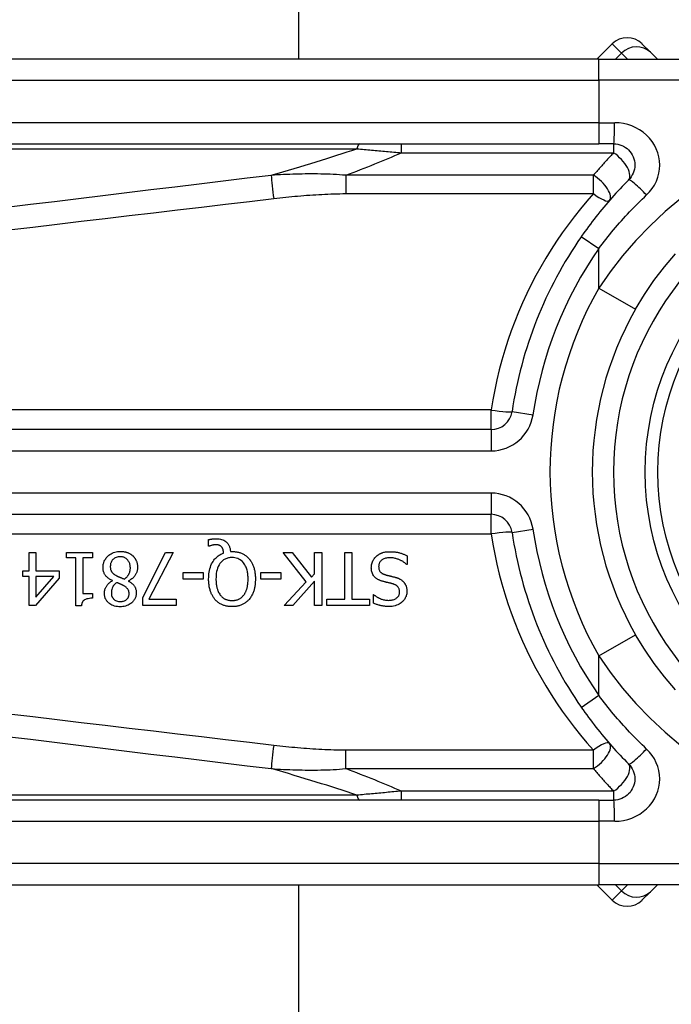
# Model space of a CAD drawing. Header units: inches. Extents: x 0 to 101, y -11 to 66.
# Tile 31 of 118: x 5.724 to 6.47, y 41.174 to 42.301. Entities that reach past the tile are written whole.
import ezdxf

# ---------------------------------------------------------------- set-up
doc = ezdxf.new("R2010")
doc.units = ezdxf.units.IN
doc.header["$LTSCALE"] = 6.067211
doc.header["$MEASUREMENT"] = 0
doc.layers.add('Visible Edges(ANSI)', color=7, linetype='Continuous', lineweight=25)
doc.layers.add('Visible Tangent Edges(ANSI)', color=7, linetype='Continuous', lineweight=25)

msp = doc.modelspace()

# ---------------------------------------------------------------- linework, layer by layer
at = {"layer": 'Visible Edges(ANSI)'}
for p, q in [((6.0433, 46.0102), (6.0433, 42.2561)), ((6.4024, 42.2737), (6.3849, 42.2561)), ((6.4367, 42.2737), (6.4463, 42.264)), ((6.4543, 42.2561), (6.4463, 42.264)), ((6.3872, 42.2561), (5.5578, 42.2561)), ((6.3872, 42.2561), (6.7072, 42.2561)), ((5.5578, 42.1591), (6.3872, 42.1591)), ((6.4042, 42.1591), (6.3872, 42.1591)), ((6.2639, 41.8318), (5.3153, 41.8318)), ((5.3153, 41.7348), (6.2639, 41.7348)), ((5.9401, 41.6985), (5.9401, 41.7058)), ((5.9412, 41.6985), (5.9401, 41.6985)), ((5.7347, 41.691), (5.7425, 41.691)), ((5.7347, 41.6701), (5.7347, 41.691)), ((5.7425, 41.691), (5.7425, 41.6701)), ((5.7776, 41.6848), (5.7776, 41.691)), ((5.7776, 41.691), (5.8072, 41.691)), ((5.7884, 41.6848), (5.7776, 41.6848)), ((5.7884, 41.6301), (5.7884, 41.6848)), ((5.7962, 41.6848), (5.7962, 41.6441)), ((5.8072, 41.6848), (5.7962, 41.6848)), ((5.8072, 41.691), (5.8072, 41.6848)), ((5.8649, 41.6394), (5.8911, 41.691)), ((5.8997, 41.691), (5.872, 41.6375)), ((5.8911, 41.691), (5.8997, 41.691)), ((5.9653, 41.6922), (5.9671, 41.6922)), ((6.0521, 41.6574), (6.0256, 41.691)), ((6.0256, 41.691), (6.036, 41.691)), ((6.036, 41.691), (6.0582, 41.6628)), ((6.0617, 41.691), (6.0698, 41.691)), ((6.0617, 41.6667), (6.0617, 41.691)), ((6.0698, 41.691), (6.0698, 41.6303)), ((6.0962, 41.6375), (6.0962, 41.691)), ((6.0962, 41.691), (6.1043, 41.691)), ((6.1043, 41.691), (6.1043, 41.6375)), ((6.1679, 41.6873), (6.1679, 41.6772)), ((6.1679, 41.6772), (6.1673, 41.6772)), ((5.7275, 41.6636), (5.7275, 41.6701)), ((5.7275, 41.6701), (5.7347, 41.6701)), ((5.7347, 41.6636), (5.7275, 41.6636)), ((5.7347, 41.6303), (5.7347, 41.6636)), ((5.7693, 41.6616), (5.7422, 41.6303)), ((5.7425, 41.6701), (5.7693, 41.6701)), ((5.7425, 41.6636), (5.7425, 41.6399)), ((5.7425, 41.6399), (5.7629, 41.6636)), ((5.7629, 41.6636), (5.7425, 41.6636)), ((5.7693, 41.6701), (5.7693, 41.6616)), ((5.911, 41.6607), (5.911, 41.6681)), ((5.911, 41.6681), (5.9339, 41.6681)), ((5.9339, 41.6607), (5.911, 41.6607)), ((5.9339, 41.6681), (5.9339, 41.6607)), ((6.0003, 41.6607), (6.0003, 41.6681)), ((6.0003, 41.6681), (6.0232, 41.6681)), ((6.0232, 41.6607), (6.0003, 41.6607)), ((6.0232, 41.6681), (6.0232, 41.6607)), ((6.0582, 41.6628), (6.0617, 41.6667)), ((5.8301, 41.6587), (5.8301, 41.6589)), ((5.8486, 41.6586), (5.8486, 41.6583)), ((6.027, 41.6303), (6.0521, 41.6574)), ((6.0617, 41.6582), (6.0369, 41.6303)), ((6.0617, 41.6303), (6.0617, 41.6582)), ((5.7962, 41.6441), (5.8072, 41.6441)), ((5.8072, 41.6441), (5.8072, 41.6386)), ((5.8649, 41.6303), (5.8649, 41.6394)), ((5.872, 41.6375), (5.9033, 41.6375)), ((5.9033, 41.6375), (5.9033, 41.6303)), ((6.0759, 41.6303), (6.0759, 41.6375)), ((6.0759, 41.6375), (6.0962, 41.6375)), ((6.1043, 41.6375), (6.1246, 41.6375)), ((6.1246, 41.6375), (6.1246, 41.6303)), ((6.129, 41.6332), (6.129, 41.6428)), ((6.129, 41.6428), (6.1296, 41.6428)), ((5.7422, 41.6303), (5.7347, 41.6303)), ((5.7947, 41.6301), (5.7884, 41.6301)), ((5.9033, 41.6303), (5.8649, 41.6303)), ((6.0369, 41.6303), (6.027, 41.6303)), ((6.0698, 41.6303), (6.0617, 41.6303)), ((6.1246, 41.6303), (6.0759, 41.6303)), ((6.3872, 41.4075), (5.5578, 41.4075)), ((6.3872, 41.4075), (6.4042, 41.4075)), ((5.5578, 41.3105), (6.3872, 41.3105)), ((6.0433, 41.3105), (6.0433, 28.3336)), ((6.3849, 41.3105), (6.4024, 41.293)), ((6.7072, 41.3105), (6.3872, 41.3105)), ((6.4463, 41.3026), (6.4543, 41.3105)), ((6.4463, 41.3026), (6.4367, 41.293))]:
    msp.add_line(p, q, dxfattribs=at)
at = {"layer": 'Visible Edges(ANSI)', "flags": 128}
for points in [[(6.4042, 42.1591), (6.4066, 42.159), (6.409, 42.1587), (6.4113, 42.1581), (6.4135, 42.1573), (6.4156, 42.1563), (6.4177, 42.1551), (6.4196, 42.1537), (6.4214, 42.1521), (6.4229, 42.1503), (6.4244, 42.1484), (6.4256, 42.1464), (6.4266, 42.1442), (6.4274, 42.142), (6.428, 42.1396), (6.4284, 42.1373), (6.4285, 42.1349), (6.4284, 42.1325), (6.428, 42.1302), (6.4274, 42.1279), (6.4266, 42.1256), (6.4256, 42.1235), (6.4244, 42.1214), (6.423, 42.1195), (6.4214, 42.1177)], [(6.4214, 42.1177), (6.4189, 42.1153), (6.4165, 42.1128), (6.414, 42.1102), (6.4116, 42.1077), (6.4092, 42.1051), (6.4068, 42.1025), (6.4044, 42.0999), (6.4021, 42.0973), (6.3998, 42.0947), (6.3975, 42.092), (6.3952, 42.0893), (6.3929, 42.0866), (6.3906, 42.0839), (6.3884, 42.0812), (6.3862, 42.0784), (6.384, 42.0757), (6.3818, 42.0729), (6.3797, 42.0701), (6.3776, 42.0673), (6.3754, 42.0644), (6.3734, 42.0616), (6.3713, 42.0587), (6.3693, 42.0559), (6.3672, 42.053)], [(6.4293, 41.9697), (6.4394, 41.9864), (6.4504, 42.0027), (6.4623, 42.0183), (6.4749, 42.0332)], [(5.9401, 41.7058), (5.9405, 41.7059), (5.9409, 41.706), (5.9413, 41.7061), (5.9417, 41.7061), (5.9421, 41.7062), (5.9425, 41.7063), (5.9429, 41.7064), (5.9433, 41.7064), (5.9437, 41.7065), (5.9441, 41.7065), (5.9445, 41.7066), (5.9449, 41.7066), (5.9453, 41.7067), (5.9457, 41.7067), (5.9461, 41.7068), (5.9464, 41.7068), (5.9468, 41.7068), (5.9472, 41.7068), (5.9476, 41.7069), (5.948, 41.7069), (5.9484, 41.7069), (5.9488, 41.7069), (5.9492, 41.7069), (5.9496, 41.7069)], [(5.9496, 41.7069), (5.951, 41.7069), (5.9524, 41.7067), (5.9538, 41.7065), (5.9552, 41.7061), (5.9566, 41.7057), (5.9578, 41.7051), (5.9589, 41.7045), (5.9598, 41.7038), (5.9606, 41.7032), (5.9612, 41.7026), (5.9617, 41.702), (5.9623, 41.7014), (5.9627, 41.7007), (5.9631, 41.7), (5.9635, 41.6993), (5.9639, 41.6986), (5.9642, 41.6978), (5.9644, 41.6971), (5.9647, 41.6963), (5.9649, 41.6955), (5.965, 41.6947), (5.9651, 41.6939), (5.9652, 41.693), (5.9653, 41.6922)], [(5.9482, 41.6999), (5.948, 41.6999), (5.9478, 41.6999), (5.9476, 41.6999), (5.9474, 41.6999), (5.9472, 41.6998), (5.947, 41.6998), (5.9468, 41.6998), (5.9465, 41.6998), (5.9463, 41.6997), (5.9461, 41.6997), (5.9459, 41.6997), (5.9457, 41.6996), (5.9455, 41.6996), (5.9453, 41.6996), (5.9451, 41.6995), (5.9449, 41.6995), (5.9446, 41.6994), (5.9444, 41.6994), (5.9442, 41.6993), (5.9437, 41.6992), (5.9431, 41.6991), (5.9425, 41.6989), (5.9418, 41.6987), (5.9412, 41.6985)], [(5.9552, 41.6974), (5.955, 41.6976), (5.9548, 41.6978), (5.9546, 41.698), (5.9544, 41.6982), (5.9542, 41.6984), (5.954, 41.6986), (5.9537, 41.6987), (5.9535, 41.6989), (5.9532, 41.699), (5.953, 41.6991), (5.9527, 41.6992), (5.9524, 41.6993), (5.9522, 41.6994), (5.9519, 41.6995), (5.9515, 41.6996), (5.9512, 41.6997), (5.9508, 41.6997), (5.9505, 41.6998), (5.9501, 41.6998), (5.9497, 41.6998), (5.9493, 41.6999), (5.949, 41.6999), (5.9486, 41.6999), (5.9482, 41.6999)], [(5.9575, 41.6905), (5.9575, 41.6908), (5.9575, 41.691), (5.9574, 41.6913), (5.9574, 41.6915), (5.9574, 41.6918), (5.9573, 41.692), (5.9573, 41.6923), (5.9572, 41.6925), (5.9572, 41.6928), (5.9571, 41.693), (5.9571, 41.6933), (5.957, 41.6935), (5.957, 41.6938), (5.9569, 41.694), (5.9568, 41.6943), (5.9568, 41.6945), (5.9567, 41.6948), (5.9566, 41.6951), (5.9564, 41.6955), (5.9562, 41.6959), (5.956, 41.6963), (5.9558, 41.6967), (5.9555, 41.6971), (5.9552, 41.6974)], [(5.8194, 41.6741), (5.8194, 41.6751), (5.8195, 41.6762), (5.8196, 41.6772), (5.8198, 41.6783), (5.8201, 41.6793), (5.8204, 41.6803), (5.8208, 41.6813), (5.8213, 41.6822), (5.8218, 41.6832), (5.8224, 41.684), (5.823, 41.6849), (5.8237, 41.6857), (5.8244, 41.6865), (5.8253, 41.6873), (5.8262, 41.6881), (5.8273, 41.6889), (5.8285, 41.6896), (5.8298, 41.6904), (5.8313, 41.691), (5.8328, 41.6915), (5.8344, 41.6919), (5.8359, 41.6921), (5.8375, 41.6923), (5.8391, 41.6923)], [(5.839, 41.6863), (5.8379, 41.6862), (5.8367, 41.6861), (5.8355, 41.6859), (5.8344, 41.6855), (5.8334, 41.685), (5.8325, 41.6845), (5.8317, 41.684), (5.8312, 41.6835), (5.8307, 41.6831), (5.8303, 41.6826), (5.8299, 41.6822), (5.8296, 41.6817), (5.8293, 41.6812), (5.829, 41.6807), (5.8287, 41.6801), (5.8285, 41.6796), (5.8283, 41.679), (5.8281, 41.6784), (5.828, 41.6778), (5.8279, 41.6772), (5.8278, 41.6766), (5.8278, 41.676), (5.8277, 41.6754), (5.8277, 41.6748)], [(5.8507, 41.6736), (5.8506, 41.6746), (5.8506, 41.6755), (5.8504, 41.6765), (5.8502, 41.6774), (5.8499, 41.6784), (5.8496, 41.6793), (5.8492, 41.6801), (5.8487, 41.6809), (5.8483, 41.6816), (5.8478, 41.6822), (5.8473, 41.6828), (5.8468, 41.6833), (5.8462, 41.6838), (5.8457, 41.6842), (5.8451, 41.6846), (5.8445, 41.685), (5.8439, 41.6853), (5.8432, 41.6856), (5.8425, 41.6858), (5.8418, 41.686), (5.8412, 41.6861), (5.8405, 41.6862), (5.8397, 41.6863), (5.839, 41.6863)], [(5.8391, 41.6923), (5.8397, 41.6923), (5.8402, 41.6923), (5.8408, 41.6923), (5.8413, 41.6922), (5.8418, 41.6922), (5.8424, 41.6921), (5.8429, 41.6921), (5.8434, 41.692), (5.844, 41.6919), (5.8445, 41.6918), (5.845, 41.6917), (5.8455, 41.6915), (5.8461, 41.6914), (5.8466, 41.6912), (5.8471, 41.6911), (5.8476, 41.6909), (5.8482, 41.6906), (5.8489, 41.6903), (5.8497, 41.69), (5.8505, 41.6895), (5.8513, 41.689), (5.8522, 41.6884), (5.8529, 41.6878), (5.8537, 41.6871)], [(5.8537, 41.6871), (5.854, 41.6868), (5.8543, 41.6865), (5.8546, 41.6861), (5.8549, 41.6858), (5.8552, 41.6854), (5.8555, 41.6851), (5.8557, 41.6847), (5.856, 41.6843), (5.8562, 41.684), (5.8565, 41.6836), (5.8567, 41.6832), (5.8569, 41.6828), (5.8571, 41.6824), (5.8573, 41.682), (5.8575, 41.6815), (5.8577, 41.681), (5.8579, 41.6804), (5.8581, 41.6796), (5.8583, 41.6788), (5.8585, 41.6779), (5.8587, 41.677), (5.8588, 41.6761), (5.8589, 41.6751), (5.8589, 41.6742)], [(5.9403, 41.6607), (5.9404, 41.6627), (5.9405, 41.6647), (5.9406, 41.6666), (5.9409, 41.6686), (5.9413, 41.6706), (5.9417, 41.6725), (5.9423, 41.6744), (5.943, 41.6762), (5.9437, 41.678), (5.9446, 41.6795), (5.9454, 41.6809), (5.9462, 41.6822), (5.9471, 41.6833), (5.9479, 41.6843), (5.9488, 41.6851), (5.9496, 41.6859), (5.9505, 41.6866), (5.9514, 41.6874), (5.9523, 41.688), (5.9533, 41.6886), (5.9543, 41.6892), (5.9554, 41.6897), (5.9564, 41.6901), (5.9575, 41.6905)], [(5.9671, 41.6854), (5.9661, 41.6853), (5.965, 41.6853), (5.964, 41.6851), (5.963, 41.6849), (5.962, 41.6847), (5.961, 41.6844), (5.9601, 41.684), (5.9591, 41.6836), (5.9582, 41.6831), (5.9574, 41.6825), (5.9566, 41.6819), (5.9558, 41.6812), (5.955, 41.6805), (5.9542, 41.6796), (5.9533, 41.6784), (5.9523, 41.677), (5.9514, 41.6752), (5.9506, 41.6733), (5.95, 41.6712), (5.9495, 41.6692), (5.9491, 41.6671), (5.9489, 41.665), (5.9488, 41.6628), (5.9487, 41.6607)], [(5.9671, 41.6922), (5.9681, 41.6922), (5.969, 41.6922), (5.9699, 41.6921), (5.9708, 41.692), (5.9717, 41.6919), (5.9726, 41.6918), (5.9735, 41.6916), (5.9744, 41.6914), (5.9752, 41.6912), (5.9761, 41.6909), (5.977, 41.6906), (5.9778, 41.6903), (5.9787, 41.6899), (5.9795, 41.6896), (5.9803, 41.6891), (5.9811, 41.6887), (5.9819, 41.6882), (5.9826, 41.6877), (5.9834, 41.6871), (5.9841, 41.6865), (5.9848, 41.6859), (5.9854, 41.6853), (5.9861, 41.6847), (5.9867, 41.684)], [(5.9855, 41.6607), (5.9855, 41.6619), (5.9855, 41.6632), (5.9854, 41.6645), (5.9853, 41.6657), (5.9851, 41.667), (5.9849, 41.6683), (5.9847, 41.6695), (5.9844, 41.6708), (5.9841, 41.672), (5.9837, 41.6732), (5.9832, 41.6744), (5.9826, 41.6756), (5.9819, 41.6769), (5.9811, 41.6782), (5.9802, 41.6794), (5.9791, 41.6806), (5.9778, 41.6817), (5.9765, 41.6827), (5.9751, 41.6835), (5.9736, 41.6842), (5.972, 41.6847), (5.9704, 41.6851), (5.9688, 41.6853), (5.9671, 41.6854)], [(5.9867, 41.684), (5.9873, 41.6832), (5.9879, 41.6825), (5.9884, 41.6817), (5.9889, 41.6809), (5.9894, 41.6801), (5.9899, 41.6793), (5.9903, 41.6784), (5.9907, 41.6776), (5.9911, 41.6767), (5.9914, 41.6758), (5.9918, 41.6749), (5.9921, 41.674), (5.9924, 41.673), (5.9926, 41.672), (5.9929, 41.671), (5.9931, 41.67), (5.9933, 41.6689), (5.9934, 41.6679), (5.9936, 41.6667), (5.9937, 41.6656), (5.9938, 41.6644), (5.9939, 41.6632), (5.9939, 41.662), (5.9939, 41.6607)], [(6.1266, 41.6737), (6.1267, 41.6743), (6.1267, 41.6749), (6.1267, 41.6755), (6.1268, 41.6761), (6.1269, 41.6766), (6.127, 41.6772), (6.1271, 41.6778), (6.1273, 41.6784), (6.1275, 41.679), (6.1277, 41.6795), (6.1279, 41.6801), (6.1281, 41.6807), (6.1283, 41.6812), (6.1286, 41.6818), (6.1289, 41.6823), (6.1292, 41.6828), (6.1295, 41.6833), (6.1298, 41.6838), (6.1302, 41.6843), (6.1305, 41.6848), (6.1309, 41.6852), (6.1313, 41.6857), (6.1317, 41.6861), (6.1322, 41.6865)], [(6.1322, 41.6865), (6.1325, 41.6869), (6.1329, 41.6872), (6.1333, 41.6875), (6.1337, 41.6878), (6.1341, 41.6881), (6.1345, 41.6884), (6.1349, 41.6886), (6.1353, 41.6889), (6.1357, 41.6891), (6.1361, 41.6894), (6.1365, 41.6896), (6.137, 41.6898), (6.1374, 41.6901), (6.1379, 41.6903), (6.1383, 41.6904), (6.1388, 41.6906), (6.1393, 41.6908), (6.14, 41.6911), (6.1409, 41.6913), (6.1419, 41.6915), (6.1431, 41.6917), (6.1445, 41.6919), (6.1462, 41.692), (6.148, 41.692)], [(6.1486, 41.6851), (6.1475, 41.685), (6.1463, 41.685), (6.1452, 41.6849), (6.1441, 41.6847), (6.143, 41.6845), (6.142, 41.6841), (6.141, 41.6838), (6.1401, 41.6834), (6.1394, 41.6829), (6.1388, 41.6825), (6.1382, 41.6821), (6.1378, 41.6817), (6.1373, 41.6812), (6.1369, 41.6807), (6.1366, 41.6802), (6.1362, 41.6797), (6.136, 41.6792), (6.1357, 41.6786), (6.1355, 41.678), (6.1353, 41.6774), (6.1352, 41.6768), (6.1351, 41.6762), (6.1351, 41.6756), (6.135, 41.6749)], [(6.148, 41.692), (6.1488, 41.692), (6.1497, 41.692), (6.1505, 41.692), (6.1514, 41.6919), (6.1523, 41.6919), (6.1532, 41.6918), (6.154, 41.6917), (6.1549, 41.6916), (6.1558, 41.6914), (6.1566, 41.6913), (6.1575, 41.6911), (6.1583, 41.6909), (6.1591, 41.6907), (6.16, 41.6904), (6.1608, 41.6902), (6.1616, 41.6899), (6.1624, 41.6896), (6.1632, 41.6893), (6.164, 41.689), (6.1648, 41.6887), (6.1655, 41.6884), (6.1663, 41.688), (6.1671, 41.6877), (6.1679, 41.6873)], [(6.1673, 41.6772), (6.1667, 41.6777), (6.1661, 41.6782), (6.1655, 41.6787), (6.1649, 41.6792), (6.1643, 41.6797), (6.1636, 41.6801), (6.163, 41.6806), (6.1623, 41.681), (6.1616, 41.6814), (6.161, 41.6817), (6.1603, 41.6821), (6.1596, 41.6824), (6.1588, 41.6827), (6.1581, 41.6831), (6.1573, 41.6834), (6.1565, 41.6836), (6.1557, 41.6839), (6.1548, 41.6842), (6.1538, 41.6844), (6.1528, 41.6846), (6.1518, 41.6848), (6.1508, 41.6849), (6.1497, 41.685), (6.1486, 41.6851)], [(5.8301, 41.6589), (5.8293, 41.6593), (5.8284, 41.6598), (5.8276, 41.6602), (5.8268, 41.6607), (5.826, 41.6613), (5.8252, 41.6618), (5.8245, 41.6624), (5.8238, 41.6631), (5.8231, 41.6637), (5.8225, 41.6644), (5.822, 41.6651), (5.8215, 41.6658), (5.8211, 41.6664), (5.8208, 41.6671), (5.8205, 41.6678), (5.8202, 41.6684), (5.82, 41.6691), (5.8198, 41.6698), (5.8197, 41.6705), (5.8196, 41.6712), (5.8195, 41.6719), (5.8194, 41.6726), (5.8194, 41.6733), (5.8194, 41.6741)], [(5.8277, 41.6748), (5.8277, 41.6742), (5.8278, 41.6735), (5.8278, 41.6729), (5.8279, 41.6722), (5.8281, 41.6716), (5.8283, 41.6709), (5.8285, 41.6703), (5.8287, 41.6698), (5.829, 41.6693), (5.8293, 41.6688), (5.8296, 41.6684), (5.8299, 41.668), (5.8302, 41.6677), (5.8305, 41.6674), (5.8309, 41.667), (5.8313, 41.6667), (5.8317, 41.6664), (5.8321, 41.6661), (5.8326, 41.6658), (5.833, 41.6655), (5.8335, 41.6652), (5.8339, 41.665), (5.8344, 41.6647), (5.8349, 41.6644)], [(5.8437, 41.6606), (5.8442, 41.6609), (5.8446, 41.6613), (5.845, 41.6616), (5.8454, 41.6619), (5.8458, 41.6623), (5.8462, 41.6626), (5.8466, 41.663), (5.8469, 41.6634), (5.8473, 41.6638), (5.8476, 41.6642), (5.8479, 41.6646), (5.8482, 41.665), (5.8485, 41.6655), (5.8488, 41.666), (5.8491, 41.6666), (5.8494, 41.6672), (5.8497, 41.6679), (5.85, 41.6687), (5.8502, 41.6695), (5.8504, 41.6703), (5.8505, 41.6711), (5.8506, 41.6719), (5.8507, 41.6728), (5.8507, 41.6736)], [(5.8589, 41.6742), (5.8589, 41.6735), (5.8588, 41.6729), (5.8588, 41.6722), (5.8587, 41.6716), (5.8586, 41.6709), (5.8584, 41.6703), (5.8583, 41.6697), (5.8581, 41.669), (5.8579, 41.6684), (5.8576, 41.6678), (5.8574, 41.6672), (5.857, 41.6665), (5.8567, 41.6658), (5.8562, 41.6651), (5.8557, 41.6644), (5.8552, 41.6636), (5.8545, 41.6629), (5.8538, 41.6621), (5.853, 41.6614), (5.8522, 41.6608), (5.8513, 41.6602), (5.8505, 41.6596), (5.8495, 41.6591), (5.8486, 41.6586)], [(6.1387, 41.6584), (6.138, 41.6586), (6.1374, 41.6588), (6.1368, 41.6591), (6.1361, 41.6593), (6.1355, 41.6596), (6.1349, 41.6599), (6.1343, 41.6602), (6.1337, 41.6605), (6.1331, 41.6609), (6.1325, 41.6613), (6.132, 41.6617), (6.1314, 41.6621), (6.1308, 41.6627), (6.1302, 41.6633), (6.1296, 41.6641), (6.129, 41.6649), (6.1284, 41.6659), (6.1279, 41.6669), (6.1275, 41.668), (6.1272, 41.6691), (6.1269, 41.6702), (6.1268, 41.6714), (6.1267, 41.6725), (6.1266, 41.6737)], [(6.135, 41.6749), (6.1351, 41.6742), (6.1351, 41.6734), (6.1352, 41.6727), (6.1354, 41.6719), (6.1356, 41.6712), (6.1359, 41.6705), (6.1362, 41.6699), (6.1366, 41.6694), (6.1369, 41.669), (6.1372, 41.6686), (6.1376, 41.6683), (6.1379, 41.668), (6.1382, 41.6677), (6.1386, 41.6675), (6.1389, 41.6672), (6.1393, 41.667), (6.1397, 41.6668), (6.1401, 41.6666), (6.1405, 41.6664), (6.1409, 41.6662), (6.1413, 41.6661), (6.1417, 41.6659), (6.1421, 41.6658), (6.1425, 41.6657)], [(5.8349, 41.6644), (5.835, 41.6643), (5.8352, 41.6642), (5.8354, 41.6641), (5.8357, 41.664), (5.8359, 41.6639), (5.8361, 41.6638), (5.8363, 41.6637), (5.8366, 41.6636), (5.8369, 41.6634), (5.8372, 41.6633), (5.8375, 41.6632), (5.8378, 41.6631), (5.8381, 41.6629), (5.8385, 41.6628), (5.8389, 41.6626), (5.8393, 41.6624), (5.8397, 41.6623), (5.8402, 41.6621), (5.8407, 41.6619), (5.8413, 41.6617), (5.8418, 41.6614), (5.8424, 41.6612), (5.8431, 41.6609), (5.8437, 41.6606)], [(5.9476, 41.6373), (5.947, 41.638), (5.9465, 41.6387), (5.946, 41.6394), (5.9455, 41.6402), (5.945, 41.6409), (5.9446, 41.6417), (5.9442, 41.6425), (5.9438, 41.6433), (5.9434, 41.6441), (5.9431, 41.6449), (5.9428, 41.6457), (5.9425, 41.6466), (5.9422, 41.6475), (5.9419, 41.6484), (5.9416, 41.6494), (5.9414, 41.6505), (5.9411, 41.6516), (5.9409, 41.6527), (5.9408, 41.6539), (5.9406, 41.6551), (5.9405, 41.6564), (5.9404, 41.6578), (5.9403, 41.6592), (5.9403, 41.6607)], [(5.9487, 41.6607), (5.9487, 41.66), (5.9487, 41.6593), (5.9488, 41.6587), (5.9488, 41.658), (5.9488, 41.6573), (5.9489, 41.6566), (5.9489, 41.6559), (5.949, 41.6552), (5.9491, 41.6546), (5.9492, 41.6539), (5.9493, 41.6532), (5.9494, 41.6525), (5.9496, 41.6519), (5.9497, 41.6512), (5.9499, 41.6505), (5.9501, 41.6499), (5.9503, 41.6491), (5.9506, 41.6483), (5.9509, 41.6474), (5.9513, 41.6464), (5.9518, 41.6454), (5.9523, 41.6444), (5.953, 41.6433), (5.9537, 41.6423)], [(5.9806, 41.6423), (5.9809, 41.6428), (5.9813, 41.6433), (5.9816, 41.6438), (5.9819, 41.6444), (5.9822, 41.6449), (5.9825, 41.6455), (5.9828, 41.646), (5.983, 41.6466), (5.9833, 41.6472), (5.9835, 41.6477), (5.9837, 41.6483), (5.9839, 41.6489), (5.9841, 41.6496), (5.9843, 41.6503), (5.9845, 41.651), (5.9847, 41.6519), (5.9848, 41.6527), (5.985, 41.6537), (5.9851, 41.6547), (5.9853, 41.6557), (5.9854, 41.6569), (5.9855, 41.6581), (5.9855, 41.6593), (5.9855, 41.6607)], [(5.9939, 41.6607), (5.9939, 41.6597), (5.9939, 41.6587), (5.9938, 41.6577), (5.9938, 41.6567), (5.9937, 41.6557), (5.9936, 41.6548), (5.9935, 41.6538), (5.9933, 41.6528), (5.9932, 41.6518), (5.993, 41.6508), (5.9928, 41.6499), (5.9925, 41.6489), (5.9923, 41.648), (5.992, 41.647), (5.9916, 41.6461), (5.9913, 41.6451), (5.9909, 41.6441), (5.9904, 41.6432), (5.9899, 41.6422), (5.9894, 41.6412), (5.9888, 41.6402), (5.9881, 41.6392), (5.9874, 41.6383), (5.9866, 41.6373)], [(6.1425, 41.6657), (6.143, 41.6655), (6.1434, 41.6654), (6.1438, 41.6653), (6.1442, 41.6652), (6.1446, 41.6651), (6.1449, 41.665), (6.1453, 41.6649), (6.1456, 41.6648), (6.146, 41.6647), (6.1463, 41.6647), (6.1466, 41.6646), (6.147, 41.6645), (6.1474, 41.6644), (6.1478, 41.6643), (6.1482, 41.6642), (6.1486, 41.6641), (6.1491, 41.664), (6.1496, 41.6639), (6.1501, 41.6637), (6.1507, 41.6636), (6.1513, 41.6634), (6.152, 41.6633), (6.1527, 41.6631), (6.1535, 41.6629)], [(6.1535, 41.6629), (6.1538, 41.6628), (6.1542, 41.6627), (6.1545, 41.6626), (6.1549, 41.6625), (6.1552, 41.6624), (6.1556, 41.6623), (6.1559, 41.6621), (6.1563, 41.662), (6.1566, 41.6619), (6.157, 41.6618), (6.1573, 41.6616), (6.1577, 41.6615), (6.158, 41.6613), (6.1583, 41.6612), (6.1587, 41.661), (6.159, 41.6609), (6.1593, 41.6607), (6.1598, 41.6605), (6.1603, 41.6602), (6.1608, 41.6598), (6.1615, 41.6594), (6.1621, 41.6588), (6.1628, 41.6582), (6.1635, 41.6575)], [(5.8209, 41.6444), (5.8209, 41.6449), (5.821, 41.6455), (5.821, 41.646), (5.8211, 41.6466), (5.8212, 41.6471), (5.8213, 41.6477), (5.8214, 41.6482), (5.8216, 41.6487), (5.8218, 41.6493), (5.822, 41.6498), (5.8222, 41.6503), (5.8225, 41.6509), (5.8228, 41.6516), (5.8232, 41.6523), (5.8236, 41.653), (5.8241, 41.6537), (5.8247, 41.6545), (5.8254, 41.6552), (5.8261, 41.6559), (5.8268, 41.6565), (5.8276, 41.6571), (5.8284, 41.6577), (5.8293, 41.6582), (5.8301, 41.6587)], [(5.8349, 41.6566), (5.8346, 41.6564), (5.8344, 41.6562), (5.8341, 41.656), (5.8338, 41.6557), (5.8335, 41.6555), (5.8333, 41.6552), (5.833, 41.655), (5.8327, 41.6547), (5.8325, 41.6545), (5.8323, 41.6542), (5.832, 41.654), (5.8318, 41.6537), (5.8316, 41.6534), (5.8313, 41.6531), (5.8311, 41.6528), (5.8309, 41.6525), (5.8307, 41.6522), (5.8305, 41.6518), (5.8301, 41.6511), (5.8297, 41.6501), (5.8294, 41.6488), (5.8291, 41.6474), (5.8289, 41.6459), (5.8289, 41.6445)], [(5.8435, 41.6528), (5.8433, 41.6529), (5.8431, 41.653), (5.8429, 41.6532), (5.8426, 41.6533), (5.8424, 41.6534), (5.8421, 41.6536), (5.8418, 41.6537), (5.8414, 41.6539), (5.8411, 41.654), (5.8407, 41.6542), (5.8404, 41.6544), (5.84, 41.6546), (5.8396, 41.6548), (5.8392, 41.6549), (5.8388, 41.6551), (5.8384, 41.6553), (5.8379, 41.6555), (5.8375, 41.6557), (5.8371, 41.6558), (5.8366, 41.656), (5.8362, 41.6562), (5.8358, 41.6563), (5.8353, 41.6565), (5.8349, 41.6566)], [(5.8493, 41.644), (5.8492, 41.6443), (5.8492, 41.6446), (5.8492, 41.645), (5.8492, 41.6453), (5.8491, 41.6456), (5.8491, 41.6459), (5.849, 41.6462), (5.8489, 41.6465), (5.8489, 41.6468), (5.8488, 41.6472), (5.8487, 41.6475), (5.8485, 41.6478), (5.8484, 41.6481), (5.8482, 41.6485), (5.8479, 41.6489), (5.8476, 41.6493), (5.8472, 41.6498), (5.8468, 41.6503), (5.8463, 41.6508), (5.8458, 41.6513), (5.8452, 41.6517), (5.8446, 41.6521), (5.844, 41.6525), (5.8435, 41.6528)], [(5.8486, 41.6583), (5.8491, 41.658), (5.8496, 41.6577), (5.8501, 41.6574), (5.8506, 41.6571), (5.8511, 41.6567), (5.8516, 41.6563), (5.8521, 41.656), (5.8525, 41.6556), (5.853, 41.6552), (5.8534, 41.6548), (5.8538, 41.6543), (5.8542, 41.6539), (5.8546, 41.6535), (5.855, 41.653), (5.8554, 41.6525), (5.8557, 41.6519), (5.8561, 41.6512), (5.8564, 41.6504), (5.8567, 41.6496), (5.857, 41.6487), (5.8572, 41.6478), (5.8573, 41.6468), (5.8574, 41.6459), (5.8574, 41.6449)], [(6.1511, 41.6552), (6.1505, 41.6553), (6.15, 41.6555), (6.1494, 41.6556), (6.1489, 41.6558), (6.1483, 41.6559), (6.1478, 41.656), (6.1473, 41.6562), (6.1467, 41.6563), (6.1462, 41.6564), (6.1457, 41.6566), (6.1451, 41.6567), (6.1446, 41.6568), (6.1441, 41.6569), (6.1436, 41.6571), (6.1431, 41.6572), (6.1426, 41.6573), (6.1421, 41.6575), (6.1416, 41.6576), (6.1411, 41.6577), (6.1406, 41.6578), (6.1401, 41.658), (6.1396, 41.6581), (6.1392, 41.6582), (6.1387, 41.6584)], [(6.159, 41.6458), (6.159, 41.6465), (6.1589, 41.6472), (6.1588, 41.648), (6.1587, 41.6487), (6.1585, 41.6494), (6.1582, 41.65), (6.1579, 41.6506), (6.1575, 41.6512), (6.1572, 41.6516), (6.1569, 41.652), (6.1565, 41.6523), (6.1562, 41.6527), (6.1558, 41.653), (6.1554, 41.6533), (6.155, 41.6535), (6.1546, 41.6538), (6.1542, 41.654), (6.1538, 41.6542), (6.1534, 41.6544), (6.1529, 41.6546), (6.1525, 41.6548), (6.152, 41.6549), (6.1516, 41.6551), (6.1511, 41.6552)], [(6.1635, 41.6575), (6.1637, 41.6573), (6.164, 41.657), (6.1642, 41.6567), (6.1644, 41.6564), (6.1646, 41.6561), (6.1649, 41.6558), (6.1651, 41.6555), (6.1652, 41.6552), (6.1654, 41.6549), (6.1656, 41.6546), (6.1658, 41.6542), (6.1659, 41.6539), (6.1661, 41.6536), (6.1662, 41.6532), (6.1664, 41.6529), (6.1665, 41.6525), (6.1667, 41.6521), (6.1668, 41.6515), (6.167, 41.6509), (6.1671, 41.6502), (6.1672, 41.6495), (6.1673, 41.6486), (6.1674, 41.6476), (6.1674, 41.6466)], [(5.8072, 41.6386), (5.8055, 41.6386), (5.8038, 41.6384), (5.8022, 41.6382), (5.8007, 41.6379), (5.7993, 41.6374), (5.7983, 41.637), (5.7976, 41.6365), (5.7972, 41.6362), (5.7969, 41.636), (5.7966, 41.6356), (5.7964, 41.6353), (5.7961, 41.635), (5.7959, 41.6346), (5.7957, 41.6342), (5.7955, 41.6339), (5.7954, 41.6335), (5.7952, 41.6331), (5.7951, 41.6327), (5.795, 41.6322), (5.7949, 41.6318), (5.7948, 41.6314), (5.7948, 41.631), (5.7947, 41.6306), (5.7947, 41.6301)], [(5.8391, 41.629), (5.8375, 41.629), (5.8359, 41.6291), (5.8342, 41.6294), (5.8326, 41.6298), (5.8311, 41.6302), (5.8296, 41.6309), (5.8283, 41.6315), (5.8272, 41.6322), (5.8263, 41.6329), (5.8255, 41.6336), (5.8249, 41.6342), (5.8243, 41.6348), (5.8238, 41.6355), (5.8233, 41.6362), (5.8228, 41.6369), (5.8224, 41.6377), (5.822, 41.6385), (5.8217, 41.6393), (5.8215, 41.6401), (5.8213, 41.6409), (5.8211, 41.6418), (5.821, 41.6427), (5.8209, 41.6435), (5.8209, 41.6444)], [(5.8289, 41.6445), (5.8289, 41.644), (5.8289, 41.6435), (5.829, 41.643), (5.829, 41.6426), (5.8291, 41.6421), (5.8292, 41.6416), (5.8294, 41.6412), (5.8296, 41.6407), (5.8298, 41.6403), (5.83, 41.6398), (5.8302, 41.6394), (5.8305, 41.639), (5.8308, 41.6386), (5.8311, 41.6382), (5.8314, 41.6379), (5.8318, 41.6375), (5.8323, 41.6371), (5.8329, 41.6366), (5.8337, 41.6361), (5.8347, 41.6357), (5.8358, 41.6353), (5.8369, 41.6351), (5.838, 41.635), (5.8392, 41.635)], [(5.8574, 41.6449), (5.8574, 41.644), (5.8573, 41.6431), (5.8572, 41.6422), (5.857, 41.6413), (5.8568, 41.6404), (5.8565, 41.6396), (5.8561, 41.6387), (5.8557, 41.6379), (5.8553, 41.6371), (5.8548, 41.6363), (5.8542, 41.6356), (5.8536, 41.6349), (5.853, 41.6342), (5.8522, 41.6335), (5.8514, 41.6328), (5.8504, 41.6321), (5.8492, 41.6314), (5.848, 41.6307), (5.8466, 41.6302), (5.8451, 41.6297), (5.8437, 41.6294), (5.8422, 41.6291), (5.8406, 41.629), (5.8391, 41.629)], [(5.8392, 41.635), (5.8401, 41.635), (5.8411, 41.6351), (5.842, 41.6352), (5.8429, 41.6355), (5.8438, 41.6358), (5.8446, 41.6361), (5.8453, 41.6365), (5.8459, 41.637), (5.8464, 41.6374), (5.8468, 41.6377), (5.8471, 41.6381), (5.8475, 41.6385), (5.8478, 41.6389), (5.848, 41.6393), (5.8483, 41.6397), (5.8485, 41.6401), (5.8487, 41.6406), (5.8488, 41.6411), (5.849, 41.6415), (5.8491, 41.642), (5.8492, 41.6425), (5.8492, 41.643), (5.8492, 41.6435), (5.8493, 41.644)], [(5.9671, 41.6291), (5.9663, 41.6291), (5.9654, 41.6291), (5.9645, 41.6292), (5.9637, 41.6292), (5.9628, 41.6293), (5.962, 41.6295), (5.9611, 41.6296), (5.9603, 41.6298), (5.9595, 41.63), (5.9586, 41.6303), (5.9578, 41.6305), (5.957, 41.6308), (5.9562, 41.6311), (5.9554, 41.6315), (5.9545, 41.6319), (5.9537, 41.6323), (5.9529, 41.6328), (5.9521, 41.6334), (5.9512, 41.6339), (5.9505, 41.6346), (5.9497, 41.6352), (5.949, 41.6359), (5.9483, 41.6366), (5.9476, 41.6373)], [(5.9537, 41.6423), (5.9541, 41.6418), (5.9545, 41.6413), (5.9549, 41.6409), (5.9554, 41.6404), (5.9558, 41.64), (5.9563, 41.6396), (5.9568, 41.6392), (5.9573, 41.6388), (5.9579, 41.6385), (5.9584, 41.6381), (5.959, 41.6378), (5.9596, 41.6376), (5.9602, 41.6373), (5.9608, 41.6371), (5.9614, 41.6369), (5.962, 41.6367), (5.9626, 41.6365), (5.9633, 41.6364), (5.9639, 41.6363), (5.9645, 41.6362), (5.9652, 41.6361), (5.9658, 41.6361), (5.9665, 41.636), (5.9671, 41.636)], [(5.9671, 41.636), (5.9676, 41.636), (5.9682, 41.6361), (5.9687, 41.6361), (5.9693, 41.6361), (5.9698, 41.6362), (5.9704, 41.6363), (5.9709, 41.6364), (5.9714, 41.6365), (5.9719, 41.6366), (5.9725, 41.6367), (5.973, 41.6369), (5.9735, 41.637), (5.974, 41.6372), (5.9745, 41.6375), (5.9751, 41.6377), (5.9757, 41.638), (5.9763, 41.6384), (5.9769, 41.6388), (5.9776, 41.6393), (5.9782, 41.6398), (5.9789, 41.6404), (5.9795, 41.641), (5.98, 41.6417), (5.9806, 41.6423)], [(5.9866, 41.6373), (5.986, 41.6366), (5.9854, 41.636), (5.9848, 41.6354), (5.9841, 41.6348), (5.9834, 41.6342), (5.9827, 41.6337), (5.9819, 41.6332), (5.9812, 41.6327), (5.9804, 41.6322), (5.9796, 41.6318), (5.9788, 41.6314), (5.9779, 41.631), (5.9771, 41.6307), (5.9762, 41.6304), (5.9753, 41.6301), (5.9744, 41.6299), (5.9736, 41.6297), (5.9726, 41.6295), (5.9717, 41.6294), (5.9708, 41.6293), (5.9699, 41.6292), (5.969, 41.6291), (5.9681, 41.6291), (5.9671, 41.6291)], [(6.1296, 41.6428), (6.13, 41.6424), (6.1305, 41.642), (6.131, 41.6417), (6.1315, 41.6413), (6.1319, 41.641), (6.1324, 41.6406), (6.1329, 41.6403), (6.1335, 41.64), (6.134, 41.6397), (6.1345, 41.6394), (6.135, 41.6391), (6.1356, 41.6389), (6.1361, 41.6386), (6.1367, 41.6383), (6.1373, 41.6381), (6.138, 41.6378), (6.1388, 41.6375), (6.1397, 41.6372), (6.1408, 41.6369), (6.1419, 41.6367), (6.143, 41.6365), (6.1442, 41.6363), (6.1453, 41.6363), (6.1465, 41.6362)], [(6.1465, 41.6362), (6.1475, 41.6363), (6.1486, 41.6363), (6.1496, 41.6365), (6.1507, 41.6367), (6.1517, 41.6369), (6.1527, 41.6373), (6.1536, 41.6377), (6.1544, 41.6381), (6.1551, 41.6385), (6.1557, 41.639), (6.1562, 41.6394), (6.1566, 41.6398), (6.157, 41.6402), (6.1573, 41.6406), (6.1577, 41.6411), (6.158, 41.6415), (6.1582, 41.642), (6.1584, 41.6425), (6.1586, 41.643), (6.1588, 41.6436), (6.1589, 41.6441), (6.159, 41.6447), (6.159, 41.6452), (6.159, 41.6458)], [(6.1674, 41.6466), (6.1674, 41.6456), (6.1673, 41.6446), (6.1672, 41.6437), (6.167, 41.6427), (6.1667, 41.6418), (6.1664, 41.6408), (6.166, 41.6399), (6.1656, 41.639), (6.1651, 41.6382), (6.1645, 41.6374), (6.1639, 41.6366), (6.1633, 41.6358), (6.1626, 41.6351), (6.1618, 41.6343), (6.1608, 41.6335), (6.1597, 41.6327), (6.1584, 41.632), (6.157, 41.6312), (6.1554, 41.6306), (6.1538, 41.6301), (6.1521, 41.6297), (6.1504, 41.6294), (6.1487, 41.6293), (6.147, 41.6293)], [(6.147, 41.6293), (6.1463, 41.6293), (6.1456, 41.6293), (6.1449, 41.6293), (6.1442, 41.6293), (6.1435, 41.6294), (6.1428, 41.6294), (6.1421, 41.6295), (6.1415, 41.6296), (6.1408, 41.6297), (6.1401, 41.6298), (6.1394, 41.6299), (6.1387, 41.63), (6.138, 41.6301), (6.1373, 41.6303), (6.1366, 41.6304), (6.1359, 41.6306), (6.1351, 41.6308), (6.1343, 41.6311), (6.1335, 41.6314), (6.1326, 41.6317), (6.1317, 41.632), (6.1308, 41.6323), (6.1299, 41.6327), (6.129, 41.6332)], [(6.4749, 41.5336), (6.4623, 41.5485), (6.4505, 41.5641), (6.4394, 41.5802), (6.4293, 41.5969)], [(6.3672, 41.5136), (6.3693, 41.5108), (6.3713, 41.5079), (6.3734, 41.505), (6.3754, 41.5022), (6.3776, 41.4994), (6.3797, 41.4966), (6.3818, 41.4938), (6.384, 41.491), (6.3862, 41.4882), (6.3884, 41.4855), (6.3906, 41.4827), (6.3929, 41.48), (6.3952, 41.4773), (6.3975, 41.4746), (6.3998, 41.472), (6.4021, 41.4693), (6.4044, 41.4667), (6.4068, 41.4641), (6.4092, 41.4615), (6.4116, 41.4589), (6.414, 41.4564), (6.4165, 41.4539), (6.4189, 41.4514), (6.4214, 41.4489)], [(6.4214, 41.4489), (6.423, 41.4471), (6.4244, 41.4452), (6.4256, 41.4432), (6.4266, 41.441), (6.4274, 41.4388), (6.428, 41.4365), (6.4284, 41.4341), (6.4285, 41.4318), (6.4284, 41.4294), (6.428, 41.427), (6.4274, 41.4247), (6.4266, 41.4225), (6.4256, 41.4203), (6.4244, 41.4183), (6.423, 41.4163), (6.4214, 41.4146), (6.4196, 41.413), (6.4177, 41.4116), (6.4157, 41.4104), (6.4135, 41.4093), (6.4113, 41.4085), (6.409, 41.4079), (6.4066, 41.4076), (6.4042, 41.4075)]]:
    msp.add_lwpolyline(points, dxfattribs=at)
at = {"layer": 'Visible Edges(ANSI)'}
msp.add_circle((6.7556, 41.7833), 0.3152, dxfattribs=at)
for centre, radius, start, end in [((6.4196, 42.2565), 0.0242, 45, 135), ((6.7556, 41.7833), 0.4728, 145.2268, 171.5867), ((6.7556, 41.7833), 0.3758, 150.2679, 209.7321), ((6.2639, 41.856), 0.0242, 270, 351.5867), ((6.2639, 41.7106), 0.0242, 8.4133, 90), ((6.7556, 41.7833), 0.4728, 188.4133, 214.7732), ((6.4196, 41.3101), 0.0242, 225, 315)]:
    msp.add_arc(centre, radius, start, end, dxfattribs=at)
at = {"layer": 'Visible Tangent Edges(ANSI)'}
for p, q in [((6.4131, 42.263), (6.4024, 42.2737)), ((6.4063, 42.2561), (6.4131, 42.263)), ((6.4131, 42.263), (6.42, 42.2561)), ((6.3872, 42.2319), (6.3872, 42.2561)), ((5.5578, 42.2319), (6.3872, 42.2319)), ((6.7286, 42.2319), (6.3872, 42.2319)), ((6.3872, 42.2319), (6.3872, 42.1834)), ((6.3872, 42.1834), (5.5578, 42.1834)), ((6.3872, 42.1834), (6.3872, 42.1591)), ((6.3872, 42.1834), (6.4054, 42.1834)), ((6.161, 42.1591), (6.161, 42.1489)), ((6.4042, 42.1591), (6.4042, 42.1489)), ((5.5549, 42.1535), (6.1101, 42.1535)), ((6.161, 42.1489), (6.4042, 42.1489)), ((6.0974, 42.1231), (6.0974, 42.1021)), ((6.3811, 42.1231), (6.0974, 42.1231)), ((6.3811, 42.1021), (6.3811, 42.1231)), ((6.0974, 42.1021), (6.3811, 42.1021)), ((6.3672, 42.053), (6.3872, 42.0391)), ((6.3872, 41.9938), (6.3872, 42.0391)), ((6.3872, 41.9938), (6.4293, 41.9697)), ((6.2639, 41.8543), (5.3153, 41.8543)), ((6.2639, 41.8318), (6.2639, 41.8543)), ((6.2879, 41.8525), (6.3119, 41.8489)), ((6.2639, 41.8318), (6.2639, 41.8075)), ((5.3153, 41.8075), (6.2639, 41.8075)), ((6.2639, 41.7591), (5.3153, 41.7591)), ((6.2639, 41.7591), (6.2639, 41.7348)), ((6.2639, 41.7123), (6.2639, 41.7348)), ((6.2879, 41.7141), (6.3119, 41.7177)), ((5.3153, 41.7123), (6.2639, 41.7123)), ((6.3872, 41.5729), (6.4293, 41.5969)), ((6.3872, 41.5275), (6.3872, 41.5729)), ((6.3672, 41.5136), (6.3872, 41.5275)), ((6.3811, 41.4645), (6.0974, 41.4645)), ((6.0974, 41.4435), (6.0974, 41.4645)), ((6.3811, 41.4435), (6.3811, 41.4645)), ((6.0974, 41.4435), (6.3811, 41.4435)), ((6.1101, 41.4131), (5.5549, 41.4131)), ((6.161, 41.4178), (6.161, 41.4075)), ((6.4042, 41.4178), (6.161, 41.4178)), ((6.4042, 41.4178), (6.4042, 41.4075)), ((6.3872, 41.4075), (6.3872, 41.3832)), ((5.5578, 41.3832), (6.3872, 41.3832)), ((6.4054, 41.3832), (6.3872, 41.3832)), ((6.3872, 41.3832), (6.3872, 41.3347)), ((6.3872, 41.3347), (5.5578, 41.3347)), ((6.3872, 41.3347), (6.7286, 41.3347)), ((6.3872, 41.3347), (6.3872, 41.3105)), ((6.4131, 41.3036), (6.4063, 41.3105)), ((6.42, 41.3105), (6.4131, 41.3036)), ((6.4024, 41.293), (6.4131, 41.3036))]:
    msp.add_line(p, q, dxfattribs=at)
at = {"layer": 'Visible Tangent Edges(ANSI)', "flags": 128}
for points in [[(6.4419, 42.1006), (6.4453, 42.1041), (6.4484, 42.1079), (6.451, 42.112), (6.4532, 42.1163), (6.4549, 42.1208), (6.4561, 42.1255), (6.4569, 42.1302), (6.4571, 42.1349), (6.4568, 42.1397), (6.4561, 42.1444), (6.4548, 42.149), (6.4531, 42.1535), (6.4509, 42.1578), (6.4483, 42.1619), (6.4453, 42.1657), (6.4419, 42.1692), (6.4381, 42.1724), (6.434, 42.1752), (6.4297, 42.1776), (6.4251, 42.1797), (6.4203, 42.1813), (6.4154, 42.1824), (6.4104, 42.1831), (6.4054, 42.1834)], [(6.1101, 42.1535), (6.1122, 42.1533), (6.1143, 42.1531), (6.1164, 42.1529), (6.1185, 42.1527), (6.1206, 42.1526), (6.1227, 42.1524), (6.1248, 42.1522), (6.127, 42.152), (6.1291, 42.1518), (6.1312, 42.1516), (6.1333, 42.1514), (6.1354, 42.1512), (6.1376, 42.151), (6.1397, 42.1508), (6.1418, 42.1506), (6.144, 42.1505), (6.1461, 42.1503), (6.1482, 42.1501), (6.1503, 42.1499), (6.1525, 42.1497), (6.1546, 42.1495), (6.1567, 42.1493), (6.1589, 42.1491), (6.161, 42.1489)], [(6.4042, 42.1489), (6.4033, 42.1478), (6.4023, 42.1468), (6.4013, 42.1458), (6.4003, 42.1447), (6.3993, 42.1437), (6.3983, 42.1426), (6.3973, 42.1416), (6.3964, 42.1405), (6.3954, 42.1394), (6.3944, 42.1384), (6.3935, 42.1373), (6.3925, 42.1362), (6.3915, 42.1352), (6.3906, 42.1341), (6.3896, 42.133), (6.3887, 42.1319), (6.3877, 42.1308), (6.3868, 42.1298), (6.3858, 42.1287), (6.3849, 42.1276), (6.3839, 42.1265), (6.383, 42.1254), (6.3821, 42.1243), (6.3811, 42.1231)], [(6.0121, 42.123), (5.9845, 42.1197), (5.9569, 42.1164), (5.9293, 42.1131), (5.9017, 42.1097), (5.8742, 42.1064), (5.8466, 42.103), (5.819, 42.0997), (5.7914, 42.0963), (5.7638, 42.0929), (5.7363, 42.0895), (5.7087, 42.0861)], [(6.0974, 42.1231), (6.0938, 42.1234), (6.0902, 42.1237), (6.0866, 42.1239), (6.083, 42.1241), (6.0794, 42.1243), (6.0758, 42.1244), (6.0723, 42.1246), (6.0687, 42.1246), (6.0651, 42.1247), (6.0615, 42.1247), (6.058, 42.1247), (6.0544, 42.1247), (6.0509, 42.1247), (6.0473, 42.1246), (6.0438, 42.1246), (6.0402, 42.1245), (6.0367, 42.1243), (6.0332, 42.1242), (6.0296, 42.1241), (6.0261, 42.1239), (6.0226, 42.1237), (6.0191, 42.1235), (6.0156, 42.1233), (6.0121, 42.123)], [(6.0149, 42.0965), (6.0183, 42.0969), (6.0218, 42.0973), (6.0252, 42.0977), (6.0286, 42.098), (6.0321, 42.0984), (6.0355, 42.0987), (6.0389, 42.0991), (6.0423, 42.0994), (6.0458, 42.0997), (6.0492, 42.0999), (6.0526, 42.1002), (6.0561, 42.1005), (6.0595, 42.1007), (6.063, 42.1009), (6.0664, 42.1011), (6.0699, 42.1013), (6.0733, 42.1015), (6.0767, 42.1016), (6.0802, 42.1018), (6.0836, 42.1019), (6.0871, 42.102), (6.0905, 42.102), (6.094, 42.1021), (6.0974, 42.1021)], [(6.3811, 42.1021), (6.3736, 42.0935), (6.3662, 42.0847), (6.3591, 42.0757), (6.3522, 42.0665), (6.3454, 42.0572), (6.3389, 42.0477), (6.3327, 42.0381), (6.3266, 42.0283), (6.3208, 42.0183), (6.3152, 42.0082), (6.3099, 41.998), (6.3048, 41.9876), (6.2999, 41.9771), (6.2953, 41.9665), (6.291, 41.9557), (6.2869, 41.9448), (6.2831, 41.9338), (6.2795, 41.9227), (6.2762, 41.9115), (6.2732, 41.9002), (6.2704, 41.8888), (6.268, 41.8774), (6.2658, 41.8659), (6.2639, 41.8543)], [(6.3872, 42.0391), (6.3892, 42.0419), (6.3913, 42.0446), (6.3934, 42.0473), (6.3955, 42.05), (6.3976, 42.0527), (6.3997, 42.0554), (6.4019, 42.058), (6.4041, 42.0607), (6.4063, 42.0633), (6.4086, 42.0659), (6.4108, 42.0685), (6.4131, 42.0711), (6.4154, 42.0736), (6.4177, 42.0762), (6.4201, 42.0787), (6.4224, 42.0812), (6.4248, 42.0837), (6.4272, 42.0862), (6.4296, 42.0886), (6.4321, 42.091), (6.4345, 42.0935), (6.437, 42.0959), (6.4394, 42.0982), (6.4419, 42.1006)], [(5.7116, 42.0606), (5.7391, 42.0639), (5.7667, 42.0672), (5.7943, 42.0705), (5.8219, 42.0738), (5.8494, 42.0771), (5.877, 42.0803), (5.9046, 42.0836), (5.9322, 42.0868), (5.9598, 42.0901), (5.9873, 42.0933), (6.0149, 42.0965)], [(6.4812, 42.0966), (6.4632, 42.0815), (6.446, 42.0654), (6.4298, 42.0486), (6.4145, 42.031), (6.4002, 42.0127), (6.3872, 41.9938)], [(6.2639, 41.7123), (6.2658, 41.7007), (6.268, 41.6892), (6.2704, 41.6778), (6.2732, 41.6664), (6.2762, 41.6551), (6.2795, 41.6439), (6.2831, 41.6328), (6.2869, 41.6218), (6.291, 41.6109), (6.2953, 41.6002), (6.2999, 41.5895), (6.3048, 41.579), (6.3099, 41.5686), (6.3152, 41.5584), (6.3208, 41.5483), (6.3266, 41.5383), (6.3327, 41.5285), (6.3389, 41.5189), (6.3454, 41.5094), (6.3522, 41.5001), (6.3591, 41.4909), (6.3662, 41.482), (6.3736, 41.4732), (6.3811, 41.4645)], [(6.3872, 41.5729), (6.4003, 41.554), (6.4145, 41.5358), (6.4298, 41.5182), (6.4461, 41.5014), (6.4632, 41.4854), (6.4811, 41.4702)], [(6.4419, 41.466), (6.4394, 41.4684), (6.437, 41.4708), (6.4345, 41.4732), (6.4321, 41.4756), (6.4296, 41.478), (6.4272, 41.4805), (6.4248, 41.4829), (6.4224, 41.4854), (6.4201, 41.4879), (6.4177, 41.4905), (6.4154, 41.493), (6.4131, 41.4956), (6.4108, 41.4981), (6.4086, 41.5007), (6.4063, 41.5033), (6.4041, 41.506), (6.4019, 41.5086), (6.3997, 41.5113), (6.3976, 41.5139), (6.3955, 41.5166), (6.3934, 41.5193), (6.3913, 41.522), (6.3892, 41.5247), (6.3872, 41.5275)], [(6.0149, 41.4701), (5.9873, 41.4733), (5.9598, 41.4765), (5.9322, 41.4798), (5.9046, 41.483), (5.877, 41.4863), (5.8494, 41.4896), (5.8219, 41.4928), (5.7943, 41.4961), (5.7667, 41.4994), (5.7391, 41.5027), (5.7116, 41.506)], [(5.7087, 41.4805), (5.7363, 41.4771), (5.7638, 41.4737), (5.7914, 41.4703), (5.819, 41.4669), (5.8466, 41.4636), (5.8742, 41.4602), (5.9017, 41.4569), (5.9293, 41.4535), (5.9569, 41.4502), (5.9845, 41.4469), (6.0121, 41.4436)], [(6.0974, 41.4645), (6.094, 41.4646), (6.0905, 41.4646), (6.0871, 41.4647), (6.0836, 41.4647), (6.0802, 41.4649), (6.0767, 41.465), (6.0733, 41.4651), (6.0699, 41.4653), (6.0664, 41.4655), (6.063, 41.4657), (6.0595, 41.4659), (6.0561, 41.4662), (6.0526, 41.4664), (6.0492, 41.4667), (6.0458, 41.467), (6.0423, 41.4673), (6.0389, 41.4676), (6.0355, 41.4679), (6.0321, 41.4682), (6.0286, 41.4686), (6.0252, 41.4689), (6.0218, 41.4693), (6.0183, 41.4697), (6.0149, 41.4701)], [(6.4054, 41.3832), (6.4105, 41.3835), (6.4155, 41.3842), (6.4204, 41.3853), (6.4252, 41.3869), (6.4298, 41.389), (6.4341, 41.3914), (6.4382, 41.3943), (6.442, 41.3974), (6.4453, 41.401), (6.4483, 41.4048), (6.4509, 41.4089), (6.4531, 41.4132), (6.4549, 41.4177), (6.4561, 41.4223), (6.4569, 41.427), (6.4571, 41.4318), (6.4568, 41.4365), (6.456, 41.4412), (6.4548, 41.4459), (6.4531, 41.4503), (6.4509, 41.4546), (6.4483, 41.4587), (6.4453, 41.4625), (6.4419, 41.466)], [(6.0121, 41.4436), (6.0156, 41.4434), (6.0191, 41.4431), (6.0226, 41.4429), (6.0261, 41.4427), (6.0296, 41.4426), (6.0332, 41.4424), (6.0367, 41.4423), (6.0402, 41.4422), (6.0438, 41.4421), (6.0473, 41.442), (6.0509, 41.4419), (6.0544, 41.4419), (6.058, 41.4419), (6.0615, 41.4419), (6.0651, 41.4419), (6.0687, 41.442), (6.0723, 41.4421), (6.0758, 41.4422), (6.0794, 41.4423), (6.083, 41.4425), (6.0866, 41.4427), (6.0902, 41.4429), (6.0938, 41.4432), (6.0974, 41.4435)], [(6.3811, 41.4435), (6.3821, 41.4424), (6.383, 41.4413), (6.3839, 41.4402), (6.3849, 41.4391), (6.3858, 41.438), (6.3868, 41.4369), (6.3877, 41.4358), (6.3887, 41.4347), (6.3896, 41.4336), (6.3906, 41.4325), (6.3915, 41.4314), (6.3925, 41.4304), (6.3935, 41.4293), (6.3944, 41.4282), (6.3954, 41.4272), (6.3964, 41.4261), (6.3974, 41.4251), (6.3983, 41.424), (6.3993, 41.423), (6.4003, 41.4219), (6.4013, 41.4209), (6.4023, 41.4198), (6.4033, 41.4188), (6.4042, 41.4178)], [(6.161, 41.4178), (6.1589, 41.4176), (6.1567, 41.4174), (6.1546, 41.4172), (6.1525, 41.417), (6.1503, 41.4168), (6.1482, 41.4166), (6.1461, 41.4164), (6.144, 41.4162), (6.1418, 41.416), (6.1397, 41.4158), (6.1376, 41.4156), (6.1354, 41.4154), (6.1333, 41.4152), (6.1312, 41.415), (6.1291, 41.4148), (6.127, 41.4146), (6.1248, 41.4144), (6.1227, 41.4143), (6.1206, 41.4141), (6.1185, 41.4139), (6.1164, 41.4137), (6.1143, 41.4135), (6.1122, 41.4133), (6.1101, 41.4131)]]:
    msp.add_lwpolyline(points, dxfattribs=at)
at = {"layer": 'Visible Tangent Edges(ANSI)'}
msp.add_circle((6.7556, 41.7833), 0.3007, dxfattribs=at)
for centre, radius, start, end in [((6.7556, 41.7833), 0.3516, 35.5674, 324.4326), ((6.7556, 41.7833), 0.4486, 145.2268, 171.5867), ((6.7556, 41.7833), 0.4243, 150.2679, 209.7321), ((6.2639, 41.856), 0.0485, 270, 351.5867), ((6.2639, 41.7106), 0.0485, 8.4133, 90), ((6.7556, 41.7833), 0.4486, 188.4133, 214.7732)]:
    msp.add_arc(centre, radius, start, end, dxfattribs=at)
for centre, major_axis, ratio, start_param, end_param in [((6.4292, 42.2469), (0.0171, 0.0171), 0.937622, 0, 1.570796), ((6.4042, 42.1834), (0, -0.0242), 0.046988, 0, 1.570796), ((6.113, 42.1349), (0, 0.0242), 0.183721, 0, 0.697296), ((1.7871, 41.8577), (4.5237, 0.4173), 0.074886, 5.910747, 5.977199), ((1.7986, 41.7833), (4.5236, 0.4936), 0.088107, 5.956893, 6.005683), ((6.4042, 42.1349), (0.0171, -0.0172), 0.446023, 0, 1.990559), ((6.0149, 42.1044), (0.0029, -0.0241), 0.041071, 3.825401, 5.042638), ((6.3811, 42.1102), (0.0183, -0.0159), 0.431187, 0, 1.930721), ((6.4385, 42.1006), (-0.0171, 0.0172), 0.100403, 4.61238, 6.283185), ((6.3811, 42.1102), (0.0183, -0.0159), 0.257129, 4.93314, 6.283185), ((6.2639, 41.856), (0.024, -0.0035), 0.069894, 4.722726, 6.283185), ((6.2639, 41.7106), (0.024, 0.0035), 0.069894, 0, 1.560459), ((6.0149, 41.4622), (0.0029, 0.0241), 0.041071, 1.240547, 2.457785), ((6.3811, 41.4565), (0.0183, 0.0159), 0.257129, 0, 1.350045), ((6.3811, 41.4565), (0.0183, 0.0159), 0.431187, 4.352465, 6.283185), ((6.4385, 41.466), (-0.0171, -0.0172), 0.100403, 0, 1.670805), ((6.4042, 41.4317), (0.0171, 0.0172), 0.446023, 4.292626, 6.283185), ((1.7871, 41.709), (4.5237, -0.4173), 0.074886, 0.305987, 0.372439), ((1.7986, 41.7833), (4.5236, -0.4936), 0.088107, 0.277502, 0.326292), ((6.113, 41.4317), (0, -0.0242), 0.183721, 5.58589, 6.283185), ((6.4042, 41.3832), (0, 0.0242), 0.046988, 4.712389, 6.283185), ((6.4292, 41.3197), (0.0171, -0.0171), 0.937622, 4.712389, 6.283185)]:
    msp.add_ellipse(centre, major_axis=major_axis, ratio=ratio, start_param=start_param, end_param=end_param, dxfattribs=at)

doc.saveas('drawing.dxf')
